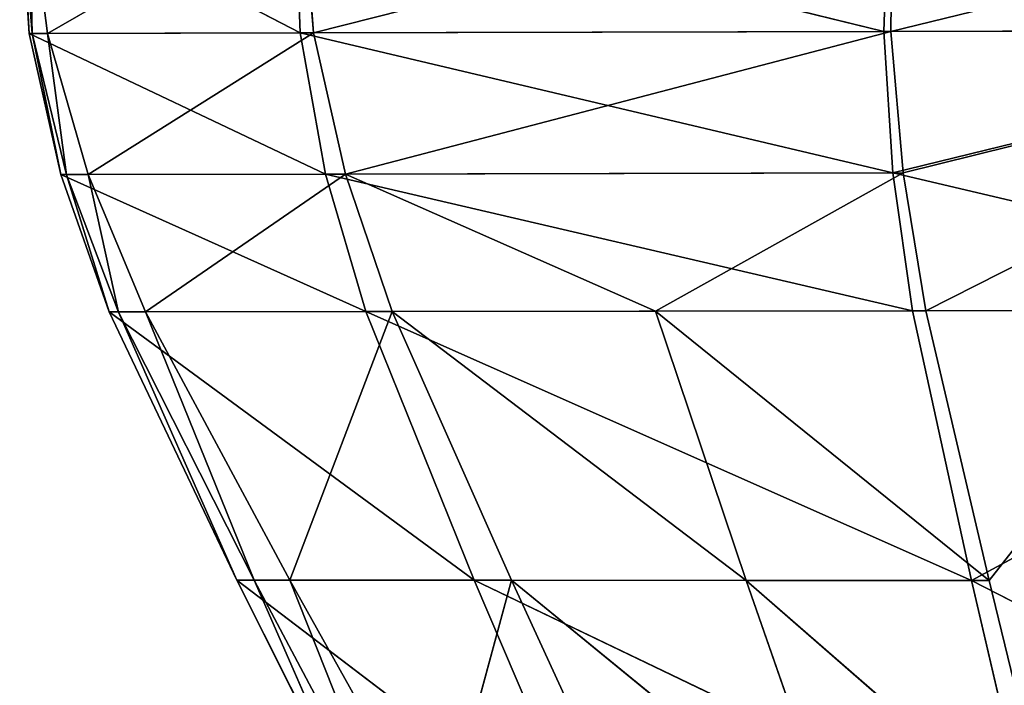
# Model space of a CAD drawing. Extents: x 80 to 596, y 77 to 1633.
# Tile 249 of 256: x 322 to 333, y 1594 to 1601. Entities that reach past the tile are written whole.
import ezdxf

# ---------------------------------------------------------------- set-up
doc = ezdxf.new("R2010")
doc.units = 0
doc.header["$LTSCALE"] = 25.4
doc.layers.get('0').update_dxf_attribs({"color": 13, "linetype": 'CONTINUOUS'})

# ---------------------------------------------------------------- blocks, each defined once
blk = doc.blocks.new('CADILLAC-III-8190-7988-799')
at = {"color": 18}
for p, q in [((-15.451, 1601.211, 19.734), (-15.554, 1602.798, 19.816)), ((-15.554, 1602.798, 19.816), (-12.505, 1601.217, 22.47)), ((-15.554, 1602.798, 19.816), (-12.505, 1601.217, 22.47)), ((-15.451, 1601.211, 19.734), (-15.554, 1602.798, 19.816)), ((-15.544, 1602.796, 16.618), (-15.451, 1601.211, 19.734)), ((-15.544, 1602.796, 16.618), (-15.451, 1601.211, 19.734)), ((-15.544, 1602.796, 16.618), (-15.42, 1601.209, 16.603)), ((-15.544, 1602.796, 16.618), (-15.42, 1601.209, 16.603)), ((-15.454, 1602.797, 12.45), (-15.42, 1601.209, 16.603)), ((-15.454, 1602.797, 12.45), (-15.42, 1601.209, 16.603)), ((-15.454, 1602.797, 12.45), (-15.252, 1601.21, 12.603)), ((-15.454, 1602.797, 12.45), (-15.252, 1601.21, 12.603)), ((-15.252, 1601.21, 12.603), (-12.491, 1602.801, 9.55)), ((-15.252, 1601.21, 12.603), (-12.491, 1602.801, 9.55)), ((-12.565, 1602.802, 22.684), (-6.162, 1601.231, 22.584)), ((-12.565, 1602.802, 22.684), (-6.162, 1601.231, 22.584)), ((-12.565, 1602.802, 22.684), (-12.505, 1601.217, 22.47)), ((-12.565, 1602.802, 22.684), (-12.505, 1601.217, 22.47)), ((-12.491, 1602.801, 9.55), (-12.359, 1601.216, 9.802)), ((-12.491, 1602.801, 9.55), (-12.359, 1601.216, 9.802)), ((-6.066, 1602.812, 9.448), (-12.359, 1601.216, 9.802)), ((-6.066, 1602.812, 9.448), (-12.359, 1601.216, 9.802)), ((-6.162, 1601.231, 22.584), (-6.106, 1602.812, 22.741)), ((-6.162, 1601.231, 22.584), (-6.106, 1602.812, 22.741)), ((0.435, 1602.824, 9.413), (-6.084, 1601.23, 9.599)), ((0.435, 1602.824, 9.413), (-6.084, 1601.23, 9.599)), ((-6.084, 1601.23, 9.599), (-6.066, 1602.812, 9.448)), ((-6.084, 1601.23, 9.599), (-6.066, 1602.812, 9.448)), ((-15.451, 1601.211, 19.734), (-12.505, 1601.217, 22.47)), ((-15.451, 1601.211, 19.734), (-12.505, 1601.217, 22.47)), ((-15.42, 1601.209, 16.603), (-15.451, 1601.211, 19.734)), ((-15.42, 1601.209, 16.603), (-15.451, 1601.211, 19.734)), ((-15.108, 1599.678, 19.651), (-15.451, 1601.211, 19.734)), ((-15.451, 1601.211, 19.734), (-12.23, 1599.683, 22.255)), ((-15.451, 1601.211, 19.734), (-12.23, 1599.683, 22.255)), ((-15.108, 1599.678, 19.651), (-15.451, 1601.211, 19.734)), ((-15.252, 1601.21, 12.603), (-15.42, 1601.209, 16.603)), ((-15.252, 1601.21, 12.603), (-15.42, 1601.209, 16.603)), ((-15.42, 1601.209, 16.603), (-15.108, 1599.678, 19.651)), ((-15.42, 1601.209, 16.603), (-15.108, 1599.678, 19.651)), ((-15.42, 1601.209, 16.603), (-15.045, 1599.675, 16.588)), ((-15.42, 1601.209, 16.603), (-15.045, 1599.675, 16.588)), ((-15.252, 1601.21, 12.603), (-12.359, 1601.216, 9.802)), ((-15.252, 1601.21, 12.603), (-12.359, 1601.216, 9.802)), ((-15.252, 1601.21, 12.603), (-15.045, 1599.675, 16.588)), ((-15.252, 1601.21, 12.603), (-15.045, 1599.675, 16.588)), ((-15.252, 1601.21, 12.603), (-14.81, 1599.677, 12.755)), ((-15.252, 1601.21, 12.603), (-14.81, 1599.677, 12.755)), ((-14.81, 1599.677, 12.755), (-12.359, 1601.216, 9.802)), ((-14.81, 1599.677, 12.755), (-12.359, 1601.216, 9.802)), ((-6.162, 1601.231, 22.584), (-12.505, 1601.217, 22.47)), ((-6.162, 1601.231, 22.584), (-12.505, 1601.217, 22.47)), ((-12.505, 1601.217, 22.47), (-6.065, 1599.697, 22.425)), ((-12.505, 1601.217, 22.47), (-6.065, 1599.697, 22.425)), ((-12.505, 1601.217, 22.47), (-12.23, 1599.683, 22.255)), ((-12.505, 1601.217, 22.47), (-12.23, 1599.683, 22.255)), ((-6.084, 1601.23, 9.599), (-12.359, 1601.216, 9.802)), ((-6.084, 1601.23, 9.599), (-12.359, 1601.216, 9.802)), ((-12.359, 1601.216, 9.802), (-12.014, 1599.682, 10.055)), ((-12.359, 1601.216, 9.802), (-12.014, 1599.682, 10.055)), ((-6.084, 1601.23, 9.599), (-12.014, 1599.682, 10.055)), ((-6.084, 1601.23, 9.599), (-12.014, 1599.682, 10.055)), ((-6.162, 1601.231, 22.584), (0.29, 1601.248, 22.628)), ((-6.162, 1601.231, 22.584), (0.29, 1601.248, 22.628)), ((-6.162, 1601.231, 22.584), (-6.065, 1599.697, 22.425)), ((-6.162, 1601.231, 22.584), (-6.065, 1599.697, 22.425)), ((-6.084, 1601.23, 9.599), (0.323, 1601.248, 9.529)), ((-6.084, 1601.23, 9.599), (0.323, 1601.248, 9.529)), ((-6.084, 1601.23, 9.599), (-5.952, 1599.696, 9.75)), ((-6.084, 1601.23, 9.599), (-5.952, 1599.696, 9.75)), ((0.29, 1601.248, 22.628), (-6.065, 1599.697, 22.425)), ((0.29, 1601.248, 22.628), (-6.065, 1599.697, 22.425)), ((-5.952, 1599.696, 9.75), (0.323, 1601.248, 9.529)), ((-5.952, 1599.696, 9.75), (0.323, 1601.248, 9.529)), ((-5.706, 1598.198, 9.902), (0.323, 1601.248, 9.529)), ((-5.706, 1598.198, 9.902), (0.323, 1601.248, 9.529)), ((-15.108, 1599.678, 19.651), (-12.23, 1599.683, 22.255)), ((-15.108, 1599.678, 19.651), (-12.23, 1599.683, 22.255)), ((-15.045, 1599.675, 16.588), (-15.108, 1599.678, 19.651)), ((-15.045, 1599.675, 16.588), (-15.108, 1599.678, 19.651)), ((-14.58, 1598.185, 19.568), (-15.108, 1599.678, 19.651)), ((-15.108, 1599.678, 19.651), (-11.79, 1598.189, 22.039)), ((-15.108, 1599.678, 19.651), (-11.79, 1598.189, 22.039)), ((-14.58, 1598.185, 19.568), (-15.108, 1599.678, 19.651)), ((-14.81, 1599.677, 12.755), (-15.045, 1599.675, 16.588)), ((-14.81, 1599.677, 12.755), (-15.045, 1599.675, 16.588)), ((-14.81, 1599.677, 12.755), (-12.014, 1599.682, 10.055)), ((-14.81, 1599.677, 12.755), (-12.014, 1599.682, 10.055)), ((-14.81, 1599.677, 12.755), (-14.479, 1598.183, 16.573)), ((-14.81, 1599.677, 12.755), (-14.479, 1598.183, 16.573)), ((-14.81, 1599.677, 12.755), (-14.186, 1598.184, 12.908)), ((-14.81, 1599.677, 12.755), (-14.186, 1598.184, 12.908)), ((-14.186, 1598.184, 12.908), (-12.014, 1599.682, 10.055)), ((-14.186, 1598.184, 12.908), (-12.014, 1599.682, 10.055)), ((-6.065, 1599.697, 22.425), (-12.23, 1599.683, 22.255)), ((-6.065, 1599.697, 22.425), (-12.23, 1599.683, 22.255)), ((-12.23, 1599.683, 22.255), (-11.79, 1598.189, 22.039)), ((-5.849, 1598.198, 22.267), (-12.23, 1599.683, 22.255)), ((-5.849, 1598.198, 22.267), (-12.23, 1599.683, 22.255)), ((-12.23, 1599.683, 22.255), (-11.79, 1598.189, 22.039)), ((-12.014, 1599.682, 10.055), (-5.952, 1599.696, 9.75)), ((-12.014, 1599.682, 10.055), (-5.952, 1599.696, 9.75)), ((-12.014, 1599.682, 10.055), (-11.507, 1598.188, 10.308)), ((-12.014, 1599.682, 10.055), (-11.507, 1598.188, 10.308)), ((-12.014, 1599.682, 10.055), (-8.644, 1598.193, 10.078)), ((-12.014, 1599.682, 10.055), (-8.644, 1598.193, 10.078)), ((-8.644, 1598.193, 10.078), (-5.952, 1599.696, 9.75)), ((-8.644, 1598.193, 10.078), (-5.952, 1599.696, 9.75)), ((-6.065, 1599.697, 22.425), (0.252, 1598.21, 22.355)), ((-6.065, 1599.697, 22.425), (0.252, 1598.21, 22.355)), ((-6.065, 1599.697, 22.425), (-5.849, 1598.198, 22.267)), ((-6.065, 1599.697, 22.425), (-5.849, 1598.198, 22.267)), ((-5.952, 1599.696, 9.75), (-5.706, 1598.198, 9.902)), ((-5.952, 1599.696, 9.75), (-5.706, 1598.198, 9.902)), ((-15.045, 1599.675, 16.588), (-14.58, 1598.185, 19.568)), ((-15.045, 1599.675, 16.588), (-14.58, 1598.185, 19.568)), ((-15.045, 1599.675, 16.588), (-14.479, 1598.183, 16.573)), ((-15.045, 1599.675, 16.588), (-14.479, 1598.183, 16.573)), ((-14.58, 1598.185, 19.568), (-11.79, 1598.189, 22.039)), ((-14.58, 1598.185, 19.568), (-11.79, 1598.189, 22.039)), ((-14.479, 1598.183, 16.573), (-14.58, 1598.185, 19.568)), ((-14.479, 1598.183, 16.573), (-14.58, 1598.185, 19.568)), ((-13.193, 1595.27, 19.402), (-14.58, 1598.185, 19.568)), ((-14.58, 1598.185, 19.568), (-10.614, 1595.269, 21.608)), ((-14.58, 1598.185, 19.568), (-10.614, 1595.269, 21.608)), ((-13.193, 1595.27, 19.402), (-14.58, 1598.185, 19.568)), ((-14.186, 1598.184, 12.908), (-14.479, 1598.183, 16.573)), ((-14.186, 1598.184, 12.908), (-14.479, 1598.183, 16.573)), ((-14.479, 1598.183, 16.573), (-13.193, 1595.27, 19.402)), ((-14.479, 1598.183, 16.573), (-13.193, 1595.27, 19.402)), ((-14.479, 1598.183, 16.573), (-13.005, 1595.271, 16.543)), ((-14.479, 1598.183, 16.573), (-13.005, 1595.271, 16.543)), ((-14.186, 1598.184, 12.908), (-11.507, 1598.188, 10.308)), ((-14.186, 1598.184, 12.908), (-11.507, 1598.188, 10.308)), ((-14.186, 1598.184, 12.908), (-13.005, 1595.271, 16.543)), ((-14.186, 1598.184, 12.908), (-13.005, 1595.271, 16.543)), ((-14.186, 1598.184, 12.908), (-12.616, 1595.271, 13.214)), ((-14.186, 1598.184, 12.908), (-12.616, 1595.271, 13.214)), ((-12.616, 1595.271, 13.214), (-11.507, 1598.188, 10.308)), ((-12.616, 1595.271, 13.214), (-11.507, 1598.188, 10.308)), ((-11.79, 1598.189, 22.039), (-5.849, 1598.198, 22.267)), ((-11.79, 1598.189, 22.039), (-5.849, 1598.198, 22.267)), ((-11.79, 1598.189, 22.039), (-5.209, 1595.267, 21.949)), ((-11.79, 1598.189, 22.039), (-5.209, 1595.267, 21.949)), ((-11.79, 1598.189, 22.039), (-10.614, 1595.269, 21.608)), ((-11.79, 1598.189, 22.039), (-10.614, 1595.269, 21.608)), ((-11.507, 1598.188, 10.308), (-8.644, 1598.193, 10.078)), ((-11.507, 1598.188, 10.308), (-8.644, 1598.193, 10.078)), ((-11.507, 1598.188, 10.308), (-10.209, 1595.27, 10.814)), ((-11.507, 1598.188, 10.308), (-10.209, 1595.27, 10.814)), ((-11.507, 1598.188, 10.308), (-7.659, 1595.268, 10.469)), ((-11.507, 1598.188, 10.308), (-7.659, 1595.268, 10.469)), ((-8.644, 1598.193, 10.078), (-5.706, 1598.198, 9.902)), ((-8.644, 1598.193, 10.078), (-5.706, 1598.198, 9.902)), ((-7.659, 1595.268, 10.469), (-8.644, 1598.193, 10.078)), ((-8.644, 1598.193, 10.078), (-5.017, 1595.267, 10.205)), ((-8.644, 1598.193, 10.078), (-5.017, 1595.267, 10.205)), ((-7.659, 1595.268, 10.469), (-8.644, 1598.193, 10.078)), ((0.252, 1598.21, 22.355), (-5.849, 1598.198, 22.267)), ((0.252, 1598.21, 22.355), (-5.849, 1598.198, 22.267)), ((-5.209, 1595.267, 21.949), (-5.849, 1598.198, 22.267)), ((-5.209, 1595.267, 21.949), (-5.849, 1598.198, 22.267)), ((-5.706, 1598.198, 9.902), (-2.714, 1598.204, 9.795)), ((-5.706, 1598.198, 9.902), (-2.714, 1598.204, 9.795)), ((-5.017, 1595.267, 10.205), (-5.706, 1598.198, 9.902)), ((-5.017, 1595.267, 10.205), (-5.706, 1598.198, 9.902)), ((0.252, 1598.21, 22.355), (-5.209, 1595.267, 21.949)), ((0.252, 1598.21, 22.355), (-5.209, 1595.267, 21.949)), ((-13.005, 1595.271, 16.543), (-13.193, 1595.27, 19.402)), ((-13.005, 1595.271, 16.543), (-13.193, 1595.27, 19.402)), ((-11.735, 1592.369, 19.237), (-13.193, 1595.27, 19.402)), ((-13.193, 1595.27, 19.402), (-10.614, 1595.269, 21.608)), ((-13.193, 1595.27, 19.402), (-10.614, 1595.269, 21.608)), ((-13.193, 1595.27, 19.402), (-9.372, 1592.363, 21.178)), ((-13.193, 1595.27, 19.402), (-9.372, 1592.363, 21.178)), ((-11.735, 1592.369, 19.237), (-13.193, 1595.27, 19.402)), ((-13.005, 1595.271, 16.543), (-11.735, 1592.369, 19.237)), ((-13.005, 1595.271, 16.543), (-11.735, 1592.369, 19.237)), ((-13.005, 1595.271, 16.543), (-11.466, 1592.371, 16.512)), ((-12.616, 1595.271, 13.214), (-13.005, 1595.271, 16.543)), ((-12.616, 1595.271, 13.214), (-13.005, 1595.271, 16.543)), ((-13.005, 1595.271, 16.543), (-11.466, 1592.371, 16.512)), ((-12.616, 1595.271, 13.214), (-11.466, 1592.371, 16.512)), ((-12.616, 1595.271, 13.214), (-11.466, 1592.371, 16.512)), ((-12.616, 1595.271, 13.214), (-10.994, 1592.369, 13.519)), ((-12.616, 1595.271, 13.214), (-10.994, 1592.369, 13.519)), ((-12.616, 1595.271, 13.214), (-10.209, 1595.27, 10.814)), ((-12.616, 1595.271, 13.214), (-10.209, 1595.27, 10.814)), ((-10.994, 1592.369, 13.519), (-10.209, 1595.27, 10.814)), ((-10.994, 1592.369, 13.519), (-10.209, 1595.27, 10.814)), ((-10.614, 1595.269, 21.608), (-5.209, 1595.267, 21.949)), ((-10.614, 1595.269, 21.608), (-5.209, 1595.267, 21.949)), ((-10.614, 1595.269, 21.608), (-4.527, 1592.352, 21.632)), ((-10.614, 1595.269, 21.608), (-9.372, 1592.363, 21.178)), ((-10.614, 1595.269, 21.608), (-4.527, 1592.352, 21.632)), ((-10.614, 1595.269, 21.608), (-9.372, 1592.363, 21.178)), ((-10.209, 1595.27, 10.814), (-8.873, 1592.364, 11.319)), ((-10.209, 1595.27, 10.814), (-8.873, 1592.364, 11.319)), ((-10.209, 1595.27, 10.814), (-6.644, 1592.359, 10.86)), ((-10.209, 1595.27, 10.814), (-6.644, 1592.359, 10.86)), ((-10.209, 1595.27, 10.814), (-7.659, 1595.268, 10.469)), ((-10.209, 1595.27, 10.814), (-7.659, 1595.268, 10.469)), ((-6.644, 1592.359, 10.86), (-7.659, 1595.268, 10.469)), ((-7.659, 1595.268, 10.469), (-4.307, 1592.352, 10.508)), ((-7.659, 1595.268, 10.469), (-4.307, 1592.352, 10.508)), ((-7.659, 1595.268, 10.469), (-5.017, 1595.267, 10.205)), ((-7.659, 1595.268, 10.469), (-5.017, 1595.267, 10.205)), ((-6.644, 1592.359, 10.86), (-7.659, 1595.268, 10.469)), ((-4.527, 1592.352, 21.632), (-5.209, 1595.267, 21.949)), ((0.505, 1592.337, 21.808), (-5.209, 1595.267, 21.949)), ((-4.527, 1592.352, 21.632), (-5.209, 1595.267, 21.949)), ((0.505, 1592.337, 21.808), (-5.209, 1595.267, 21.949)), ((-4.307, 1592.352, 10.508), (-5.017, 1595.267, 10.205)), ((-4.307, 1592.352, 10.508), (-5.017, 1595.267, 10.205))]:
    blk.add_line(p, q, dxfattribs=at)
mesh = blk.add_polyface(dxfattribs=at)
corners = [(-12.505, 1601.217, 22.47), (-12.565, 1602.802, 22.684), (-15.554, 1602.798, 19.816)]
mesh.append_faces([[corners[k] for k in face] for face in [(0, 1, 2)]], dxfattribs={"color": 18})
mesh = blk.add_polyface(dxfattribs=at)
corners = [(-15.554, 1602.798, 19.816), (-15.544, 1602.796, 16.618), (-15.451, 1601.211, 19.734)]
mesh.append_faces([[corners[k] for k in face] for face in [(0, 1, 2)]], dxfattribs={"color": 18})
mesh = blk.add_polyface(dxfattribs=at)
corners = [(-12.505, 1601.217, 22.47), (-15.554, 1602.798, 19.816), (-15.451, 1601.211, 19.734)]
mesh.append_faces([[corners[k] for k in face] for face in [(0, 1, 2)]], dxfattribs={"color": 18})
mesh = blk.add_polyface(dxfattribs=at)
corners = [(-15.454, 1602.797, 12.45), (-15.42, 1601.209, 16.603), (-15.544, 1602.796, 16.618)]
mesh.append_faces([[corners[k] for k in face] for face in [(0, 1, 2)]], dxfattribs={"color": 18})
mesh = blk.add_polyface(dxfattribs=at)
corners = [(-15.544, 1602.796, 16.618), (-15.42, 1601.209, 16.603), (-15.451, 1601.211, 19.734)]
mesh.append_faces([[corners[k] for k in face] for face in [(0, 1, 2)]], dxfattribs={"color": 18})
mesh = blk.add_polyface(dxfattribs=at)
corners = [(-12.491, 1602.801, 9.55), (-15.252, 1601.21, 12.603), (-15.454, 1602.797, 12.45)]
mesh.append_faces([[corners[k] for k in face] for face in [(0, 1, 2)]], dxfattribs={"color": 18})
mesh = blk.add_polyface(dxfattribs=at)
corners = [(-15.454, 1602.797, 12.45), (-15.252, 1601.21, 12.603), (-15.42, 1601.209, 16.603)]
mesh.append_faces([[corners[k] for k in face] for face in [(0, 1, 2)]], dxfattribs={"color": 18})
mesh = blk.add_polyface(dxfattribs=at)
corners = [(-12.359, 1601.216, 9.802), (-15.252, 1601.21, 12.603), (-12.491, 1602.801, 9.55)]
mesh.append_faces([[corners[k] for k in face] for face in [(0, 1, 2)]], dxfattribs={"color": 18})
mesh = blk.add_polyface(dxfattribs=at)
corners = [(-6.106, 1602.812, 22.741), (-12.565, 1602.802, 22.684), (-6.162, 1601.231, 22.584)]
mesh.append_faces([[corners[k] for k in face] for face in [(0, 1, 2)]], dxfattribs={"color": 18})
mesh = blk.add_polyface(dxfattribs=at)
corners = [(-6.162, 1601.231, 22.584), (-12.565, 1602.802, 22.684), (-12.505, 1601.217, 22.47)]
mesh.append_faces([[corners[k] for k in face] for face in [(0, 1, 2)]], dxfattribs={"color": 18})
mesh = blk.add_polyface(dxfattribs=at)
corners = [(-6.066, 1602.812, 9.448), (-12.359, 1601.216, 9.802), (-12.491, 1602.801, 9.55)]
mesh.append_faces([[corners[k] for k in face] for face in [(0, 1, 2)]], dxfattribs={"color": 18})
mesh = blk.add_polyface(dxfattribs=at)
corners = [(-6.066, 1602.812, 9.448), (-6.084, 1601.23, 9.599), (-12.359, 1601.216, 9.802)]
mesh.append_faces([[corners[k] for k in face] for face in [(0, 1, 2)]], dxfattribs={"color": 18})
mesh = blk.add_polyface(dxfattribs=at)
corners = [(0.29, 1601.248, 22.628), (-6.106, 1602.812, 22.741), (-6.162, 1601.231, 22.584)]
mesh.append_faces([[corners[k] for k in face] for face in [(0, 1, 2)]], dxfattribs={"color": 18})
mesh = blk.add_polyface(dxfattribs=at)
corners = [(0.416, 1602.824, 22.763), (-6.106, 1602.812, 22.741), (0.29, 1601.248, 22.628)]
mesh.append_faces([[corners[k] for k in face] for face in [(0, 1, 2)]], dxfattribs={"color": 18})
mesh = blk.add_polyface(dxfattribs=at)
corners = [(0.435, 1602.824, 9.413), (-6.084, 1601.23, 9.599), (-6.066, 1602.812, 9.448)]
mesh.append_faces([[corners[k] for k in face] for face in [(0, 1, 2)]], dxfattribs={"color": 18})
mesh = blk.add_polyface(dxfattribs=at)
corners = [(0.435, 1602.824, 9.413), (0.323, 1601.248, 9.529), (-6.084, 1601.23, 9.599)]
mesh.append_faces([[corners[k] for k in face] for face in [(0, 1, 2)]], dxfattribs={"color": 18})
mesh = blk.add_polyface(dxfattribs=at)
corners = [(-12.23, 1599.683, 22.255), (-12.505, 1601.217, 22.47), (-15.451, 1601.211, 19.734)]
mesh.append_faces([[corners[k] for k in face] for face in [(0, 1, 2)]], dxfattribs={"color": 18})
mesh = blk.add_polyface(dxfattribs=at)
corners = [(-15.451, 1601.211, 19.734), (-15.42, 1601.209, 16.603), (-15.108, 1599.678, 19.651)]
mesh.append_faces([[corners[k] for k in face] for face in [(0, 1, 2)]], dxfattribs={"color": 18})
mesh = blk.add_polyface(dxfattribs=at)
corners = [(-12.23, 1599.683, 22.255), (-15.451, 1601.211, 19.734), (-15.108, 1599.678, 19.651)]
mesh.append_faces([[corners[k] for k in face] for face in [(0, 1, 2)]], dxfattribs={"color": 18})
mesh = blk.add_polyface(dxfattribs=at)
corners = [(-15.252, 1601.21, 12.603), (-15.045, 1599.675, 16.588), (-15.42, 1601.209, 16.603)]
mesh.append_faces([[corners[k] for k in face] for face in [(0, 1, 2)]], dxfattribs={"color": 18})
mesh = blk.add_polyface(dxfattribs=at)
corners = [(-15.42, 1601.209, 16.603), (-15.045, 1599.675, 16.588), (-15.108, 1599.678, 19.651)]
mesh.append_faces([[corners[k] for k in face] for face in [(0, 1, 2)]], dxfattribs={"color": 18})
mesh = blk.add_polyface(dxfattribs=at)
corners = [(-12.359, 1601.216, 9.802), (-14.81, 1599.677, 12.755), (-15.252, 1601.21, 12.603)]
mesh.append_faces([[corners[k] for k in face] for face in [(0, 1, 2)]], dxfattribs={"color": 18})
mesh = blk.add_polyface(dxfattribs=at)
corners = [(-15.252, 1601.21, 12.603), (-14.81, 1599.677, 12.755), (-15.045, 1599.675, 16.588)]
mesh.append_faces([[corners[k] for k in face] for face in [(0, 1, 2)]], dxfattribs={"color": 18})
mesh = blk.add_polyface(dxfattribs=at)
corners = [(-12.014, 1599.682, 10.055), (-14.81, 1599.677, 12.755), (-12.359, 1601.216, 9.802)]
mesh.append_faces([[corners[k] for k in face] for face in [(0, 1, 2)]], dxfattribs={"color": 18})
mesh = blk.add_polyface(dxfattribs=at)
corners = [(-6.065, 1599.697, 22.425), (-6.162, 1601.231, 22.584), (-12.505, 1601.217, 22.47)]
mesh.append_faces([[corners[k] for k in face] for face in [(0, 1, 2)]], dxfattribs={"color": 18})
mesh = blk.add_polyface(dxfattribs=at)
corners = [(-6.065, 1599.697, 22.425), (-12.505, 1601.217, 22.47), (-12.23, 1599.683, 22.255)]
mesh.append_faces([[corners[k] for k in face] for face in [(0, 1, 2)]], dxfattribs={"color": 18})
mesh = blk.add_polyface(dxfattribs=at)
corners = [(-6.084, 1601.23, 9.599), (-12.014, 1599.682, 10.055), (-12.359, 1601.216, 9.802)]
mesh.append_faces([[corners[k] for k in face] for face in [(0, 1, 2)]], dxfattribs={"color": 18})
mesh = blk.add_polyface(dxfattribs=at)
corners = [(-5.952, 1599.696, 9.75), (-12.014, 1599.682, 10.055), (-6.084, 1601.23, 9.599)]
mesh.append_faces([[corners[k] for k in face] for face in [(0, 1, 2)]], dxfattribs={"color": 18})
mesh = blk.add_polyface(dxfattribs=at)
corners = [(0.29, 1601.248, 22.628), (-6.162, 1601.231, 22.584), (-6.065, 1599.697, 22.425)]
mesh.append_faces([[corners[k] for k in face] for face in [(0, 1, 2)]], dxfattribs={"color": 18})
mesh = blk.add_polyface(dxfattribs=at)
corners = [(0.323, 1601.248, 9.529), (-5.952, 1599.696, 9.75), (-6.084, 1601.23, 9.599)]
mesh.append_faces([[corners[k] for k in face] for face in [(0, 1, 2)]], dxfattribs={"color": 18})
mesh = blk.add_polyface(dxfattribs=at)
corners = [(0.29, 1601.248, 22.628), (-6.065, 1599.697, 22.425), (0.252, 1598.21, 22.355)]
mesh.append_faces([[corners[k] for k in face] for face in [(0, 1, 2)]], dxfattribs={"color": 18})
mesh = blk.add_polyface(dxfattribs=at)
corners = [(0.323, 1601.248, 9.529), (-5.706, 1598.198, 9.902), (-5.952, 1599.696, 9.75)]
mesh.append_faces([[corners[k] for k in face] for face in [(0, 1, 2)]], dxfattribs={"color": 18})
mesh = blk.add_polyface(dxfattribs=at)
corners = [(0.323, 1601.248, 9.529), (-2.714, 1598.204, 9.795), (-5.706, 1598.198, 9.902)]
mesh.append_faces([[corners[k] for k in face] for face in [(0, 1, 2)]], dxfattribs={"color": 18})
mesh = blk.add_polyface(dxfattribs=at)
corners = [(-11.79, 1598.189, 22.039), (-12.23, 1599.683, 22.255), (-15.108, 1599.678, 19.651)]
mesh.append_faces([[corners[k] for k in face] for face in [(0, 1, 2)]], dxfattribs={"color": 18})
mesh = blk.add_polyface(dxfattribs=at)
corners = [(-15.108, 1599.678, 19.651), (-15.045, 1599.675, 16.588), (-14.58, 1598.185, 19.568)]
mesh.append_faces([[corners[k] for k in face] for face in [(0, 1, 2)]], dxfattribs={"color": 18})
mesh = blk.add_polyface(dxfattribs=at)
corners = [(-11.79, 1598.189, 22.039), (-15.108, 1599.678, 19.651), (-14.58, 1598.185, 19.568)]
mesh.append_faces([[corners[k] for k in face] for face in [(0, 1, 2)]], dxfattribs={"color": 18})
mesh = blk.add_polyface(dxfattribs=at)
corners = [(-14.81, 1599.677, 12.755), (-14.479, 1598.183, 16.573), (-15.045, 1599.675, 16.588)]
mesh.append_faces([[corners[k] for k in face] for face in [(0, 1, 2)]], dxfattribs={"color": 18})
mesh = blk.add_polyface(dxfattribs=at)
corners = [(-12.014, 1599.682, 10.055), (-14.186, 1598.184, 12.908), (-14.81, 1599.677, 12.755)]
mesh.append_faces([[corners[k] for k in face] for face in [(0, 1, 2)]], dxfattribs={"color": 18})
mesh = blk.add_polyface(dxfattribs=at)
corners = [(-14.81, 1599.677, 12.755), (-14.186, 1598.184, 12.908), (-14.479, 1598.183, 16.573)]
mesh.append_faces([[corners[k] for k in face] for face in [(0, 1, 2)]], dxfattribs={"color": 18})
mesh = blk.add_polyface(dxfattribs=at)
corners = [(-11.507, 1598.188, 10.308), (-14.186, 1598.184, 12.908), (-12.014, 1599.682, 10.055)]
mesh.append_faces([[corners[k] for k in face] for face in [(0, 1, 2)]], dxfattribs={"color": 18})
mesh = blk.add_polyface(dxfattribs=at)
corners = [(-5.849, 1598.198, 22.267), (-6.065, 1599.697, 22.425), (-12.23, 1599.683, 22.255)]
mesh.append_faces([[corners[k] for k in face] for face in [(0, 1, 2)]], dxfattribs={"color": 18})
mesh = blk.add_polyface(dxfattribs=at)
corners = [(-5.849, 1598.198, 22.267), (-12.23, 1599.683, 22.255), (-11.79, 1598.189, 22.039)]
mesh.append_faces([[corners[k] for k in face] for face in [(0, 1, 2)]], dxfattribs={"color": 18})
mesh = blk.add_polyface(dxfattribs=at)
corners = [(-5.952, 1599.696, 9.75), (-8.644, 1598.193, 10.078), (-12.014, 1599.682, 10.055)]
mesh.append_faces([[corners[k] for k in face] for face in [(0, 1, 2)]], dxfattribs={"color": 18})
mesh = blk.add_polyface(dxfattribs=at)
corners = [(-8.644, 1598.193, 10.078), (-11.507, 1598.188, 10.308), (-12.014, 1599.682, 10.055)]
mesh.append_faces([[corners[k] for k in face] for face in [(0, 1, 2)]], dxfattribs={"color": 18})
mesh = blk.add_polyface(dxfattribs=at)
corners = [(-5.706, 1598.198, 9.902), (-8.644, 1598.193, 10.078), (-5.952, 1599.696, 9.75)]
mesh.append_faces([[corners[k] for k in face] for face in [(0, 1, 2)]], dxfattribs={"color": 18})
mesh = blk.add_polyface(dxfattribs=at)
corners = [(0.252, 1598.21, 22.355), (-6.065, 1599.697, 22.425), (-5.849, 1598.198, 22.267)]
mesh.append_faces([[corners[k] for k in face] for face in [(0, 1, 2)]], dxfattribs={"color": 18})
mesh = blk.add_polyface(dxfattribs=at)
corners = [(-15.045, 1599.675, 16.588), (-14.479, 1598.183, 16.573), (-14.58, 1598.185, 19.568)]
mesh.append_faces([[corners[k] for k in face] for face in [(0, 1, 2)]], dxfattribs={"color": 18})
mesh = blk.add_polyface(dxfattribs=at)
corners = [(-10.614, 1595.269, 21.608), (-11.79, 1598.189, 22.039), (-14.58, 1598.185, 19.568)]
mesh.append_faces([[corners[k] for k in face] for face in [(0, 1, 2)]], dxfattribs={"color": 18})
mesh = blk.add_polyface(dxfattribs=at)
corners = [(-14.58, 1598.185, 19.568), (-14.479, 1598.183, 16.573), (-13.193, 1595.27, 19.402)]
mesh.append_faces([[corners[k] for k in face] for face in [(0, 1, 2)]], dxfattribs={"color": 18})
mesh = blk.add_polyface(dxfattribs=at)
corners = [(-10.614, 1595.269, 21.608), (-14.58, 1598.185, 19.568), (-13.193, 1595.27, 19.402)]
mesh.append_faces([[corners[k] for k in face] for face in [(0, 1, 2)]], dxfattribs={"color": 18})
mesh = blk.add_polyface(dxfattribs=at)
corners = [(-14.186, 1598.184, 12.908), (-13.005, 1595.271, 16.543), (-14.479, 1598.183, 16.573)]
mesh.append_faces([[corners[k] for k in face] for face in [(0, 1, 2)]], dxfattribs={"color": 18})
mesh = blk.add_polyface(dxfattribs=at)
corners = [(-14.479, 1598.183, 16.573), (-13.005, 1595.271, 16.543), (-13.193, 1595.27, 19.402)]
mesh.append_faces([[corners[k] for k in face] for face in [(0, 1, 2)]], dxfattribs={"color": 18})
mesh = blk.add_polyface(dxfattribs=at)
corners = [(-11.507, 1598.188, 10.308), (-12.616, 1595.271, 13.214), (-14.186, 1598.184, 12.908)]
mesh.append_faces([[corners[k] for k in face] for face in [(0, 1, 2)]], dxfattribs={"color": 18})
mesh = blk.add_polyface(dxfattribs=at)
corners = [(-14.186, 1598.184, 12.908), (-12.616, 1595.271, 13.214), (-13.005, 1595.271, 16.543)]
mesh.append_faces([[corners[k] for k in face] for face in [(0, 1, 2)]], dxfattribs={"color": 18})
mesh = blk.add_polyface(dxfattribs=at)
corners = [(-10.209, 1595.27, 10.814), (-12.616, 1595.271, 13.214), (-11.507, 1598.188, 10.308)]
mesh.append_faces([[corners[k] for k in face] for face in [(0, 1, 2)]], dxfattribs={"color": 18})
mesh = blk.add_polyface(dxfattribs=at)
corners = [(-5.209, 1595.267, 21.949), (-5.849, 1598.198, 22.267), (-11.79, 1598.189, 22.039)]
mesh.append_faces([[corners[k] for k in face] for face in [(0, 1, 2)]], dxfattribs={"color": 18})
mesh = blk.add_polyface(dxfattribs=at)
corners = [(-5.209, 1595.267, 21.949), (-11.79, 1598.189, 22.039), (-10.614, 1595.269, 21.608)]
mesh.append_faces([[corners[k] for k in face] for face in [(0, 1, 2)]], dxfattribs={"color": 18})
mesh = blk.add_polyface(dxfattribs=at)
corners = [(-7.659, 1595.268, 10.469), (-11.507, 1598.188, 10.308), (-8.644, 1598.193, 10.078)]
mesh.append_faces([[corners[k] for k in face] for face in [(0, 1, 2)]], dxfattribs={"color": 18})
mesh = blk.add_polyface(dxfattribs=at)
corners = [(-7.659, 1595.268, 10.469), (-10.209, 1595.27, 10.814), (-11.507, 1598.188, 10.308)]
mesh.append_faces([[corners[k] for k in face] for face in [(0, 1, 2)]], dxfattribs={"color": 18})
mesh = blk.add_polyface(dxfattribs=at)
corners = [(-5.017, 1595.267, 10.205), (-8.644, 1598.193, 10.078), (-5.706, 1598.198, 9.902)]
mesh.append_faces([[corners[k] for k in face] for face in [(0, 1, 2)]], dxfattribs={"color": 18})
mesh = blk.add_polyface(dxfattribs=at)
corners = [(-5.017, 1595.267, 10.205), (-7.659, 1595.268, 10.469), (-8.644, 1598.193, 10.078)]
mesh.append_faces([[corners[k] for k in face] for face in [(0, 1, 2)]], dxfattribs={"color": 18})
mesh = blk.add_polyface(dxfattribs=at)
corners = [(0.252, 1598.21, 22.355), (-5.849, 1598.198, 22.267), (-5.209, 1595.267, 21.949)]
mesh.append_faces([[corners[k] for k in face] for face in [(0, 1, 2)]], dxfattribs={"color": 18})
mesh = blk.add_polyface(dxfattribs=at)
corners = [(-2.714, 1598.204, 9.795), (-5.017, 1595.267, 10.205), (-5.706, 1598.198, 9.902), (-4.307, 1592.352, 10.508)]
mesh.append_faces([[corners[k] for k in face] for face in [(0, 1, 2), (1, 0, 3)]], dxfattribs={"vtx0": -1, "color": 18})
mesh = blk.add_polyface(dxfattribs=at)
corners = [(0.505, 1592.337, 21.808), (0.252, 1598.21, 22.355), (-5.209, 1595.267, 21.949)]
mesh.append_faces([[corners[k] for k in face] for face in [(0, 1, 2)]], dxfattribs={"color": 18})
mesh = blk.add_polyface(dxfattribs=at)
corners = [(-13.005, 1595.271, 16.543), (-11.735, 1592.369, 19.237), (-13.193, 1595.27, 19.402)]
mesh.append_faces([[corners[k] for k in face] for face in [(0, 1, 2)]], dxfattribs={"color": 18})
mesh = blk.add_polyface(dxfattribs=at)
corners = [(-9.372, 1592.363, 21.178), (-10.614, 1595.269, 21.608), (-13.193, 1595.27, 19.402)]
mesh.append_faces([[corners[k] for k in face] for face in [(0, 1, 2)]], dxfattribs={"color": 18})
mesh = blk.add_polyface(dxfattribs=at)
corners = [(-9.372, 1592.363, 21.178), (-13.193, 1595.27, 19.402), (-11.735, 1592.369, 19.237)]
mesh.append_faces([[corners[k] for k in face] for face in [(0, 1, 2)]], dxfattribs={"color": 18})
mesh = blk.add_polyface(dxfattribs=at)
corners = [(-13.005, 1595.271, 16.543), (-11.466, 1592.371, 16.512), (-11.735, 1592.369, 19.237)]
mesh.append_faces([[corners[k] for k in face] for face in [(0, 1, 2)]], dxfattribs={"color": 18})
mesh = blk.add_polyface(dxfattribs=at)
corners = [(-13.005, 1595.271, 16.543), (-12.616, 1595.271, 13.214), (-11.466, 1592.371, 16.512)]
mesh.append_faces([[corners[k] for k in face] for face in [(0, 1, 2)]], dxfattribs={"color": 18})
mesh = blk.add_polyface(dxfattribs=at)
corners = [(-12.616, 1595.271, 13.214), (-10.994, 1592.369, 13.519), (-11.466, 1592.371, 16.512)]
mesh.append_faces([[corners[k] for k in face] for face in [(0, 1, 2)]], dxfattribs={"color": 18})
mesh = blk.add_polyface(dxfattribs=at)
corners = [(-10.209, 1595.27, 10.814), (-10.994, 1592.369, 13.519), (-12.616, 1595.271, 13.214)]
mesh.append_faces([[corners[k] for k in face] for face in [(0, 1, 2)]], dxfattribs={"color": 18})
mesh = blk.add_polyface(dxfattribs=at)
corners = [(-10.209, 1595.27, 10.814), (-8.873, 1592.364, 11.319), (-10.994, 1592.369, 13.519)]
mesh.append_faces([[corners[k] for k in face] for face in [(0, 1, 2)]], dxfattribs={"color": 18})
mesh = blk.add_polyface(dxfattribs=at)
corners = [(-4.527, 1592.352, 21.632), (-5.209, 1595.267, 21.949), (-10.614, 1595.269, 21.608)]
mesh.append_faces([[corners[k] for k in face] for face in [(0, 1, 2)]], dxfattribs={"color": 18})
mesh = blk.add_polyface(dxfattribs=at)
corners = [(-4.527, 1592.352, 21.632), (-10.614, 1595.269, 21.608), (-9.372, 1592.363, 21.178)]
mesh.append_faces([[corners[k] for k in face] for face in [(0, 1, 2)]], dxfattribs={"color": 18})
mesh = blk.add_polyface(dxfattribs=at)
corners = [(-6.644, 1592.359, 10.86), (-8.873, 1592.364, 11.319), (-10.209, 1595.27, 10.814)]
mesh.append_faces([[corners[k] for k in face] for face in [(0, 1, 2)]], dxfattribs={"color": 18})
mesh = blk.add_polyface(dxfattribs=at)
corners = [(-6.644, 1592.359, 10.86), (-10.209, 1595.27, 10.814), (-7.659, 1595.268, 10.469)]
mesh.append_faces([[corners[k] for k in face] for face in [(0, 1, 2)]], dxfattribs={"color": 18})
mesh = blk.add_polyface(dxfattribs=at)
corners = [(-4.307, 1592.352, 10.508), (-6.644, 1592.359, 10.86), (-7.659, 1595.268, 10.469)]
mesh.append_faces([[corners[k] for k in face] for face in [(0, 1, 2)]], dxfattribs={"color": 18})
mesh = blk.add_polyface(dxfattribs=at)
corners = [(-4.307, 1592.352, 10.508), (-7.659, 1595.268, 10.469), (-5.017, 1595.267, 10.205)]
mesh.append_faces([[corners[k] for k in face] for face in [(0, 1, 2)]], dxfattribs={"color": 18})
mesh = blk.add_polyface(dxfattribs=at)
corners = [(0.505, 1592.337, 21.808), (-5.209, 1595.267, 21.949), (-4.527, 1592.352, 21.632)]
mesh.append_faces([[corners[k] for k in face] for face in [(0, 1, 2)]], dxfattribs={"color": 18})
blk = doc.blocks.new('GRUPUJ_1')
at = {"color": 0}
blk.add_blockref('CADILLAC-III-8190-7988-799', (258.066, -77.491, -7.111), dxfattribs=at)

msp = doc.modelspace()

# ---------------------------------------------------------------- block references
at = {"color": 0}
msp.add_blockref('GRUPUJ_1', (79.834, 77.491, -7.989), dxfattribs=at)

doc.saveas('drawing.dxf')
